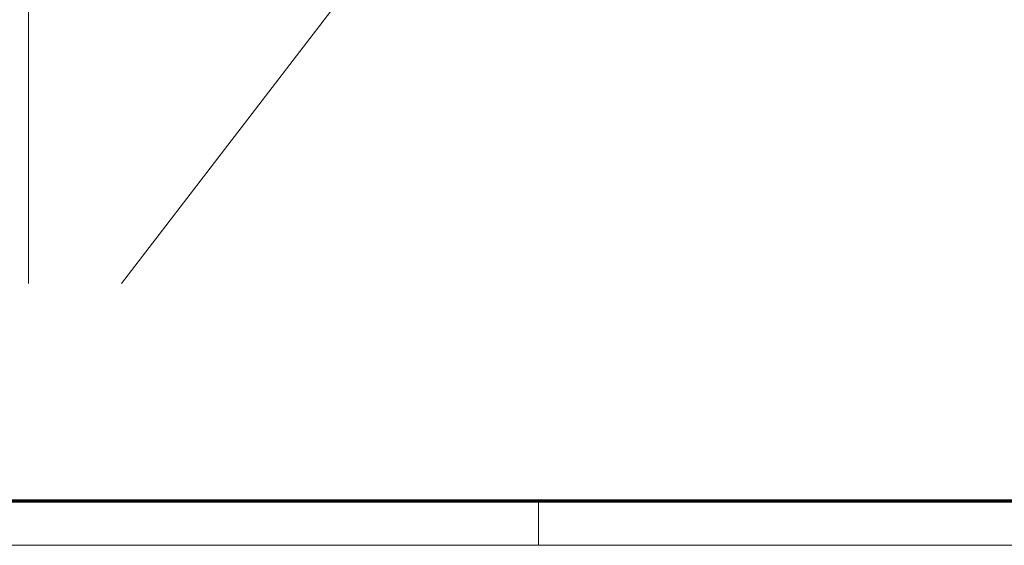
# Model space of a CAD drawing. Extents: x 229 to 926, y 37 to 878.
# Tile 2 of 163: x 381 to 491, y 37 to 96. Entities that reach past the tile are written whole.
import ezdxf
from ezdxf.lldxf.tags import DXFTag

# ---------------------------------------------------------------- set-up
doc = ezdxf.new("R2010")
doc.units = 0
doc.layers.get('0').update_dxf_attribs({"linetype": 'fein_strichliert', "lineweight": 13})
for name, color, linetype, lineweight in [('Axen', 7, 'Continuous', 25), ('Axen-A03CPAFYA9', 7, 'Continuous', 25), ('Beschriftung', 7, 'Continuous', 25), ('Beschriftung-A03CPAFWA9', 7, 'Continuous', 25), ('X_BI_Geometrie', 7, 'Continuous', 13)]:
    doc.layers.add(name, color=color, linetype=linetype, lineweight=lineweight)
tags = doc.linetypes.add('ALL_S25', pattern=[0.001, 0, -0.001]).pattern_tags.tags
tags[6:7] = [DXFTag(74, 4), DXFTag(75, 0), DXFTag(340, '0'), DXFTag(46, 1.0), DXFTag(50, 0.0), DXFTag(44, 0.0), DXFTag(45, 0.0)]
tags[4:5] = [DXFTag(74, 4), DXFTag(75, 0), DXFTag(340, '0'), DXFTag(46, 1.0), DXFTag(50, 0.0), DXFTag(44, 0.0), DXFTag(45, 0.0)]
tags = doc.linetypes.add('ALL_S25-A03CPAG2A9', pattern=[0.001, 0, -0.001]).pattern_tags.tags
tags[6:7] = [DXFTag(74, 4), DXFTag(75, 0), DXFTag(340, '0'), DXFTag(46, 1.0), DXFTag(50, 0.0), DXFTag(44, 0.0), DXFTag(45, 0.0)]
tags[4:5] = [DXFTag(74, 4), DXFTag(75, 0), DXFTag(340, '0'), DXFTag(46, 1.0), DXFTag(50, 0.0), DXFTag(44, 0.0), DXFTag(45, 0.0)]
tags = doc.linetypes.add('fein_strichliert', pattern=[4, 1, -2, 1]).pattern_tags.tags
tags[8:9] = [DXFTag(74, 4), DXFTag(75, 0), DXFTag(340, '0'), DXFTag(46, 0.0), DXFTag(50, 0.0), DXFTag(44, 0.0), DXFTag(45, 0.0)]
tags[6:7] = [DXFTag(74, 4), DXFTag(75, 0), DXFTag(340, '0'), DXFTag(46, 0.0), DXFTag(50, 0.0), DXFTag(44, 0.0), DXFTag(45, 0.0)]
tags[4:5] = [DXFTag(74, 4), DXFTag(75, 0), DXFTag(340, '0'), DXFTag(46, 0.0), DXFTag(50, 0.0), DXFTag(44, 0.0), DXFTag(45, 0.0)]

# ---------------------------------------------------------------- blocks, each defined once
blk = doc.blocks.new('Blockreferenz-A03CPAFLA9', base_point=(228.98, 36.58))
at = {"color": 0, "linetype": 'ByBlock', "lineweight": 70, "ltscale": 0.7}
blk.add_line((248.98, 41.58), (920.98, 41.58), dxfattribs=at)
at = {"color": 0, "linetype": 'ByBlock', "lineweight": -2, "ltscale": 0.13}
for p, q in [((438.98, 41.58), (438.98, 36.58)), ((925.98, 36.58), (228.98, 36.58))]:
    blk.add_line(p, q, dxfattribs=at)
blk = doc.blocks.new('Referenz-A03CPAFUA9', base_point=(255.73, 66.03))
at = {"layer": 'Axen', "color": 0, "linetype": 'ALL_S25', "lineweight": -2, "ltscale": 0.13}
blk.add_line((381.63, 66.03), (381.63, 801.55), dxfattribs=at)
at = {"layer": 'Beschriftung', "color": 0, "lineweight": -2}
blk.add_line((429.03, 114.14), (392.08, 66.03), dxfattribs=at)
blk = doc.blocks.new('Referenz-A03CPAG8A9', base_point=(281.6, 66.03))
at = {"layer": 'Axen-A03CPAFYA9', "color": 0, "linetype": 'ALL_S25-A03CPAG2A9', "lineweight": -2, "ltscale": 0.13}
blk.add_line((381.63, 66.03), (381.63, 801.55), dxfattribs=at)
at = {"layer": 'Beschriftung-A03CPAFWA9', "color": 0, "lineweight": -2}
blk.add_line((429.03, 114.15), (392.07, 66.03), dxfattribs=at)

msp = doc.modelspace()

# ---------------------------------------------------------------- block references
at = {"color": 251, "lineweight": 13, "ltscale": 0.13, "true_color": 0x606060}
for name, p in [('Referenz-A03CPAFUA9', (255.73, 66.03)), ('Referenz-A03CPAG8A9', (281.6, 66.03))]:
    msp.add_blockref(name, p, dxfattribs=at)
at = {"layer": 'X_BI_Geometrie', "ltscale": 0.13}
msp.add_blockref('Blockreferenz-A03CPAFLA9', (228.98, 36.58), dxfattribs=at)

doc.saveas('drawing.dxf')
